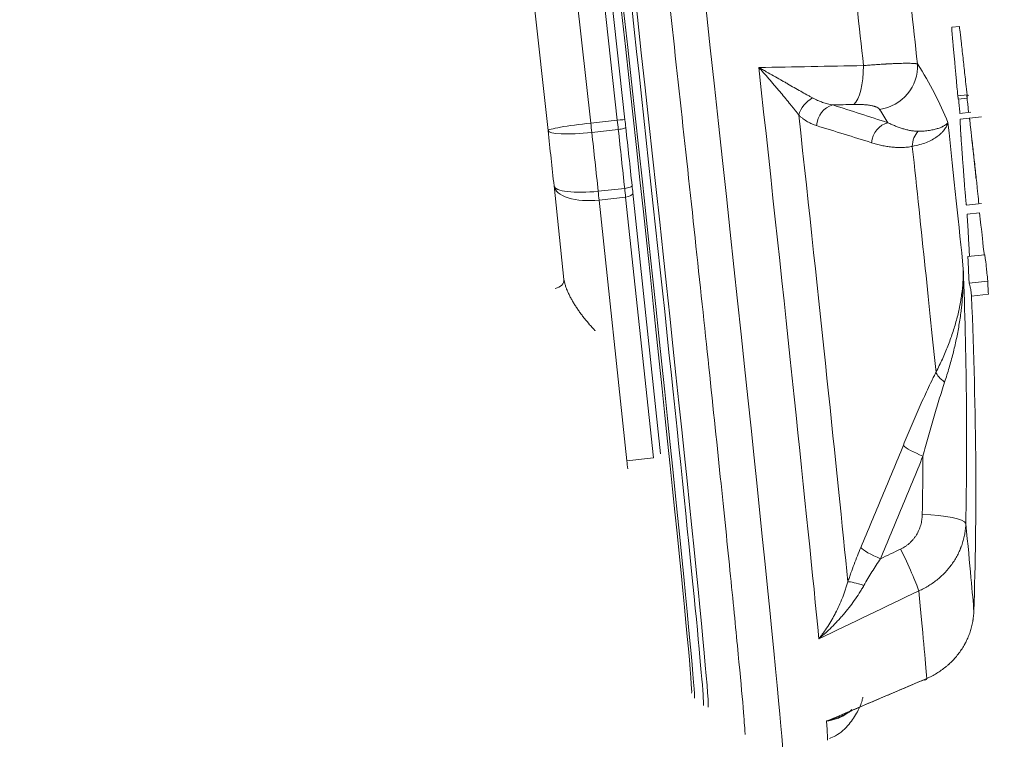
# Model space of a CAD drawing. Header units: millimetres. Extents: x -860 to 860, y -3056 to 396.
# Tile 13 of 242: x -439 to -393, y -2018 to -1984. Entities that reach past the tile are written whole.
import ezdxf

# ---------------------------------------------------------------- set-up
doc = ezdxf.new("R2010")
doc.units = ezdxf.units.MM
doc.layers.add('ORTHO$2', color=7, linetype='Continuous', true_color=0xffffff)

msp = doc.modelspace()

# ---------------------------------------------------------------- linework, layer by layer
at = {"layer": 'ORTHO$2', "color": 155, "linetype": 'Continuous', "lineweight": 13}
for p, q in [((-414.136, -1975.496), (-412.648, -1988.996)), ((-411.415, -1988.86), (-412.904, -1975.361)), ((-414.636, -1989.346), (-416.124, -1975.847)), ((-412.648, -1988.996), (-411.415, -1988.86)), ((-411.367, -1989.296), (-412.6, -1989.431)), ((-413.895, -1996.272), (-414.357, -1991.921)), ((-412.303, -1992.171), (-411.07, -1992.036)), ((-411.027, -1992.445), (-412.259, -1992.581)), ((-412.259, -1992.581), (-410.97, -2004.721)), ((-409.737, -2004.585), (-411.027, -1992.445)), ((-410.97, -2004.721), (-409.737, -2004.585))]:
    msp.add_line(p, q, dxfattribs=at)
at = {"layer": 'ORTHO$2', "color": 155, "linetype": 'Continuous', "lineweight": 18}
for p, q in [((-412.546, -1975.345), (-411.057, -1988.845)), ((-395.496, -1984.5), (-395.853, -1984.539)), ((-395.139, -1987.684), (-395.57, -1987.731)), ((-395.127, -1987.845), (-395.545, -1987.891)), ((-395.137, -1987.709), (-395.056, -1987.7)), ((-395.468, -1988.549), (-394.96, -1988.493)), ((-394.463, -1988.7), (-395.463, -1988.81)), ((-410.688, -1992.248), (-409.399, -2004.388)), ((-395.167, -1992.818), (-394.463, -1992.741)), ((-394.555, -1993.174), (-395.135, -1993.238)), ((-394.308, -1995.123), (-395.101, -1995.21)), ((-394.173, -1996.348), (-395.043, -1996.443)), ((-394.144, -1996.961), (-394.935, -1997.047)), ((-400.169, -2016.25), (-400.136, -2016.179))]:
    msp.add_line(p, q, dxfattribs=at)
msp.add_arc((-615.726, -2006.609), 221, 0.41828, 2.47977, dxfattribs=at)
for centre, major_axis, ratio, start_param, end_param in [((-407.536, -1983.749), (-3.835, 34.924), 0.007221, 3.145614, 6.279746), ((-410.92, -1984.12), (3.513, -31.995), 0.007221, 0.014973, 3.157449), ((-410.709, -1984.097), (-3.523, 32.082), 0.007221, 3.141643, 6.283185), ((-411.404, -1984.173), (3.444, -31.366), 0.007221, 0.015758, 3.146684), ((-411.302, -1984.162), (-3.471, 31.612), 0.007221, 3.158627, 6.283185), ((-398.05, -1982.707), (-3.246, 29.557), 0.007221, 4.591549, 4.964562), ((-411.057, -1988.953), (0.179, -1.63), 0.007221, 1.416934, 1.636463), ((-415.38, -1984.61), (3.411, -31.063), 0.007221, 1.332394, 1.416934), ((-412.159, -1984.256), (3.629, -33.051), 0.007221, 1.332394, 1.416934), ((-411.802, -1984.217), (-3.59, 32.693), 0.007221, 4.473987, 4.558526), ((-396.861, -1982.576), (-2.068, 18.837), 0.007221, 3.934377, 4.365098), ((-410.778, -1991.529), (0.179, -1.63), 0.007221, 1.112864, 1.332394), ((-615.886, -2004.473), (220.135, 16.476), 0.978976, 6.192245, 6.247082), ((-615.187, -2012.112), (-219.697, -21.534), 0.850216, 3.028961, 3.06467), ((-398.05, -1982.707), (-3.246, 29.557), 0.007221, 3.334912, 3.707925), ((-397.848, -2013.073), (-0.785, 1.84), 0.18307, 2.943611, 3.342321)]:
    msp.add_ellipse(centre, major_axis=major_axis, ratio=ratio, start_param=start_param, end_param=end_param, dxfattribs=at)
at = {"layer": 'ORTHO$2', "color": 155, "linetype": 'Continuous', "lineweight": 13}
for centre, major_axis, ratio, start_param, end_param in [((-400.561, -1982.983), (3.579, -32.59), 0.007221, 1.467309, 1.805618), ((-405.396, -1983.513), (3.756, -34.208), 0.007221, 0.531124, 1.485165), ((-400.623, -1986.199), (0.05, -1.999), 0.332043, 0.254952, 1.500496), ((-399.422, -1986.431), (-1.677, -1.09), 0.964433, 1.119724, 2.642975), ((-614.595, -2016.748), (-219.388, -24.483), 0.23789, 3.20567, 3.260507), ((-402.102, -1988.618), (-0.692, -0.722), 0.7756, 4.282706, 5.363543), ((-401.279, -1989.12), (-0.301, -0.954), 0.855656, 3.619196, 4.974803), ((-614.39, -2018.587), (217.403, 24.262), 0.23789, 0.106195, 0.118915), ((-411.415, -1988.884), (-0.358, -0.039), 0.065618, 3.134356, 4.705152), ((-411.415, -1988.992), (-0.218, 1.988), 0.007221, 4.558526, 4.778056), ((-403.786, -1983.337), (-3.614, 32.916), 0.007221, 3.749385, 4.55009), ((-412.648, -1989.128), (-1.988, -0.219), 0.065618, 4.705152, 6.275949), ((-412.648, -1989.128), (1.988, 0.216), 0.153252, 3.1489, 4.719696), ((-412.648, -1989.128), (-0.218, 1.988), 0.007221, 4.558526, 4.778056), ((-411.376, -1989.241), (0.358, 0.039), 0.153252, 4.719696, 6.290493), ((-398.715, -1989.946), (-0.313, -0.95), 0.862066, 3.630205, 4.953555), ((-396.815, -1990.141), (0.196, -0.981), 0.866978, 3.665262, 4.480789), ((-413.392, -1984.392), (-3.629, 33.051), 0.007221, 4.473987, 4.558526), ((-398.66, -1982.774), (2.678, -24.384), 0.007221, 0.750655, 1.265634), ((-412.369, -1991.703), (1.989, 0.211), 0.442083, 3.149643, 4.72044), ((-412.369, -1991.703), (-1.988, -0.215), 0.236144, 0.007431, 1.578228), ((-411.082, -1991.952), (-0.358, -0.039), 0.236144, 1.578228, 3.149024), ((-411.136, -1991.568), (-0.218, 1.988), 0.007221, 4.254457, 4.473987), ((-412.369, -1991.703), (-0.218, 1.988), 0.007221, 4.254457, 4.473987), ((-411.046, -1992.287), (0.358, 0.038), 0.442083, 4.72044, 6.291236), ((-414.392, -1996.326), (0.497, 0.059), 0.762468, 4.810876, 6.272025), ((-395.686, -2000.872), (-0.891, 0.455), 0.415038, 0.389074, 1.204601), ((-397.206, -2004.293), (-0.927, 0.375), 0.183596, 0.337983, 1.661332), ((-615.915, -2004.085), (-218.142, -16.326), 0.978976, 3.050652, 3.063372), ((-411.079, -2003.843), (-0.218, 1.988), 0.007221, 4.034927, 4.254457), ((-397.192, -2007.627), (-2, 0.036), 0.203134, 3.208058, 4.731309), ((-399.181, -2009.067), (-0.922, 0.388), 0.182322, 0.308345, 1.663951), ((-398.2, -2009.232), (-0.86, 1.806), 0.075065, 3.65821, 4.903754), ((-399.783, -2010.669), (-0.95, 0.312), 0.100547, 4.908764, 5.989601), ((-400.561, -1982.983), (3.579, -32.59), 0.007221, 0.210672, 0.548981), ((-405.396, -1983.513), (3.756, -34.208), 0.007221, 0.002406, 0.228528)]:
    msp.add_ellipse(centre, major_axis=major_axis, ratio=ratio, start_param=start_param, end_param=end_param, dxfattribs=at)
at = {"layer": 'ORTHO$2', "color": 155, "linetype": 'Continuous', "lineweight": 18}
for points, knots in [([(-830.48, 82.787), (-831.415, -12.586), (-832.996, -188.157), (-834.886, -443.928), (-836.211, -684.526), (-836.795, -885.03), (-836.806, -1045.432), (-836.496, -1165.731), (-835.678, -1285.978), (-834.163, -1406.186), (-831.856, -1526.352), (-828.51, -1646.429), (-823.382, -1766.322), (-815.78, -1885.924), (-805.102, -2005.09), (-790.773, -2123.566), (-772.178, -2241.021), (-752.579, -2337.662), (-734.058, -2413.926), (-718.75, -2470.527), (-702.041, -2526.469), (-683.981, -2581.731), (-664.608, -2636.292), (-643.936, -2690.133), (-627.472, -2729.955), (-617.045, -2754.114), (-613.932, -2761.227), (-612.009, -2765.596), (-610.32, -2769.416), (-607.643, -2775.414), (-603.707, -2784.115), (-592.417, -2808.452), (-577.297, -2838.275), (-558.147, -2871.41), (-542.802, -2895.731), (-526.43, -2919.462), (-509.02, -2942.552), (-490.56, -2964.948), (-474.307, -2982.99), (-461.214, -2996.593), (-454.296, -3003.483), (-450.359, -3007.313), (-449.03, -3008.597), (-447.919, -3009.669), (-447.003, -3010.492), (-446.305, -3011.089), (-445.607, -3011.659), (-444.893, -3012.213), (-444.12, -3012.791), (-443.275, -3013.396), (-442.521, -3013.91), (-441.916, -3014.305), (-441.311, -3014.688), (-440.703, -3015.057), (-440.089, -3015.413), (-439.471, -3015.759), (-438.848, -3016.094), (-438.219, -3016.415), (-437.743, -3016.649), (-437.345, -3016.838), (-437.024, -3016.987), (-435.739, -3017.571), (-433.933, -3018.288), (-431.58, -3019.041), (-429.708, -3019.545), (-428.075, -3019.902), (-426.693, -3020.148), (-425.307, -3020.357), (-423.917, -3020.513), (-422.523, -3020.619), (-421.649, -3020.663), (-420.948, -3020.686), (-420.248, -3020.704), (-419.332, -3020.722), (-418.428, -3020.738), (-417.73, -3020.747), (-417.294, -3020.753), (-416.875, -3020.758), (-416.428, -3020.762), (-415.95, -3020.767), (-415.297, -3020.772), (-414.499, -3020.776), (-413.25, -3020.778), (-411.679, -3020.773), (-409.172, -3020.743), (-402.28, -3020.665), (-385.982, -3020.476), (-330.836, -3019.855), (-240.604, -3018.979), (-120.304, -3018.433), (-40.101, -3018.42), (0, -3018.419)], [0, 0, 0, 0, 0.078294, 0.144131, 0.209967, 0.275803, 0.308721, 0.341639, 0.374557, 0.407475, 0.440393, 0.473311, 0.506229, 0.539147, 0.572065, 0.604983, 0.637901, 0.670819, 0.687278, 0.703737, 0.720197, 0.736656, 0.753115, 0.769574, 0.786033, 0.790147, 0.792205, 0.792719, 0.794262, 0.795805, 0.798377, 0.802492, 0.818951, 0.82718, 0.83541, 0.843639, 0.851869, 0.860098, 0.868328, 0.872443, 0.876043, 0.876557, 0.877072, 0.877586, 0.877843, 0.8781, 0.878357, 0.878615, 0.878872, 0.879129, 0.879386, 0.879515, 0.879643, 0.879901, 0.880029, 0.880158, 0.880415, 0.880543, 0.880672, 0.880801, 0.880865, 0.880929, 0.881829, 0.882279, 0.882729, 0.883244, 0.883501, 0.883758, 0.884272, 0.88453, 0.884787, 0.884915, 0.885044, 0.885301, 0.88559, 0.885703, 0.885815, 0.885928, 0.886041, 0.886185, 0.88633, 0.886587, 0.886844, 0.887359, 0.887873, 0.888902, 0.893016, 0.901246, 0.934164, 0.967082, 1, 1, 1, 1]), ([(0, -3008.487), (-40.102, -3008.488), (-120.309, -3008.502), (-240.618, -3009.185), (-330.842, -3010.364), (-385.976, -3011.289), (-402.271, -3011.579), (-409.16, -3011.703), (-411.666, -3011.749), (-413.234, -3011.778), (-414.489, -3011.802), (-415.292, -3011.817), (-415.958, -3011.829), (-416.447, -3011.838), (-416.897, -3011.846), (-417.307, -3011.854), (-417.717, -3011.861), (-418.341, -3011.872), (-419.142, -3011.887), (-419.967, -3011.906), (-420.598, -3011.918), (-421.23, -3011.925), (-422.022, -3011.92), (-423.293, -3011.879), (-424.567, -3011.789), (-425.842, -3011.648), (-427.116, -3011.473), (-428.625, -3011.203), (-430.362, -3010.8), (-432.552, -3010.183), (-434.24, -3009.576), (-435.442, -3009.073), (-435.742, -3008.945), (-436.115, -3008.781), (-436.56, -3008.579), (-437.149, -3008.3), (-437.734, -3008.009), (-438.313, -3007.704), (-438.89, -3007.39), (-439.463, -3007.062), (-440.032, -3006.719), (-440.596, -3006.368), (-441.289, -3005.916), (-442.088, -3005.365), (-442.851, -3004.805), (-443.579, -3004.24), (-444.282, -3003.663), (-444.97, -3003.066), (-445.864, -3002.244), (-446.934, -3001.17), (-448.218, -2999.882), (-452.058, -2996.011), (-458.796, -2989.06), (-471.542, -2975.366), (-487.358, -2957.252), (-505.319, -2934.837), (-522.259, -2911.789), (-538.199, -2888.154), (-553.159, -2863.98), (-571.874, -2831.094), (-586.733, -2801.548), (-597.929, -2777.452), (-601.847, -2768.84), (-604.521, -2762.899), (-606.215, -2759.108), (-608.145, -2754.769), (-611.268, -2747.706), (-621.734, -2723.71), (-638.262, -2684.178), (-659.018, -2630.743), (-678.471, -2576.602), (-696.6, -2521.772), (-713.361, -2466.264), (-728.71, -2410.085), (-747.282, -2334.366), (-766.923, -2238.346), (-785.55, -2121.526), (-799.887, -2003.583), (-810.558, -1884.849), (-818.145, -1765.597), (-823.244, -1645.961), (-826.553, -1526.045), (-828.821, -1405.983), (-830.283, -1285.859), (-831.054, -1165.675), (-831.331, -1045.402), (-831.302, -885.023), (-830.726, -684.54), (-829.444, -443.96), (-827.602, -188.213), (-826.053, -12.66), (-825.136, 82.7)], [0, 0, 0, 0, 0.032918, 0.065837, 0.098755, 0.106984, 0.111099, 0.112128, 0.112642, 0.113157, 0.113414, 0.113671, 0.113816, 0.11396, 0.114073, 0.114185, 0.114298, 0.11441, 0.1147, 0.114957, 0.115085, 0.115214, 0.115471, 0.115728, 0.116243, 0.1165, 0.116757, 0.117271, 0.117721, 0.118171, 0.119072, 0.119136, 0.1192, 0.119329, 0.119457, 0.119586, 0.119843, 0.119972, 0.1201, 0.120357, 0.120486, 0.120615, 0.120872, 0.121129, 0.121386, 0.121643, 0.1219, 0.122158, 0.122415, 0.122929, 0.123444, 0.123958, 0.127558, 0.131673, 0.139903, 0.148132, 0.156362, 0.164591, 0.172821, 0.181051, 0.19751, 0.201624, 0.204196, 0.205739, 0.207282, 0.207797, 0.209854, 0.213969, 0.230428, 0.246887, 0.263346, 0.279805, 0.296264, 0.312724, 0.329183, 0.362101, 0.395019, 0.427938, 0.460856, 0.493774, 0.526692, 0.559611, 0.592529, 0.625447, 0.658365, 0.691284, 0.724202, 0.790039, 0.855875, 0.921712, 1, 1, 1, 1]), ([(0, -3011.038), (-40.101, -3011.04), (-120.306, -3011.054), (-240.609, -3011.757), (-330.837, -3012.979), (-385.978, -3013.948), (-402.276, -3014.253), (-409.166, -3014.383), (-411.674, -3014.431), (-413.241, -3014.464), (-414.497, -3014.491), (-415.301, -3014.509), (-415.965, -3014.524), (-416.453, -3014.535), (-416.906, -3014.545), (-417.326, -3014.554), (-417.757, -3014.563), (-418.431, -3014.576), (-419.303, -3014.593), (-420.197, -3014.611), (-420.882, -3014.622), (-421.569, -3014.628), (-422.43, -3014.619), (-423.81, -3014.57), (-425.194, -3014.467), (-426.576, -3014.308), (-427.958, -3014.112), (-429.593, -3013.812), (-431.475, -3013.369), (-433.845, -3012.689), (-435.672, -3012.022), (-436.973, -3011.471), (-437.297, -3011.331), (-437.7, -3011.151), (-438.181, -3010.93), (-438.818, -3010.625), (-439.449, -3010.306), (-440.075, -3009.974), (-440.697, -3009.631), (-441.314, -3009.274), (-441.928, -3008.9), (-442.539, -3008.514), (-443.295, -3008.015), (-444.148, -3007.419), (-444.938, -3006.836), (-445.67, -3006.268), (-446.375, -3005.689), (-447.067, -3005.086), (-447.966, -3004.258), (-449.041, -3003.175), (-450.33, -3001.878), (-454.185, -2997.978), (-460.951, -2990.977), (-473.749, -2977.184), (-489.629, -2958.948), (-507.659, -2936.391), (-524.664, -2913.209), (-540.663, -2889.446), (-555.676, -2865.152), (-574.455, -2832.119), (-589.361, -2802.464), (-600.59, -2778.302), (-604.52, -2769.668), (-607.201, -2763.715), (-608.898, -2759.921), (-610.83, -2755.58), (-613.957, -2748.512), (-624.437, -2724.503), (-640.987, -2684.949), (-661.771, -2631.483), (-681.25, -2577.31), (-699.404, -2522.445), (-716.187, -2466.895), (-731.557, -2410.669), (-750.155, -2334.883), (-769.82, -2238.78), (-788.466, -2121.872), (-802.817, -2003.849), (-813.495, -1885.048), (-821.085, -1765.737), (-826.186, -1646.055), (-829.495, -1526.111), (-831.761, -1406.031), (-833.221, -1285.891), (-833.991, -1165.693), (-834.267, -1045.411), (-834.236, -885.022), (-833.662, -684.531), (-832.381, -443.946), (-830.548, -189.358), (-829.013, -14.965), (-828.11, 79.234)], [0, 0, 0, 0, 0.03295, 0.065899, 0.098849, 0.107087, 0.111205, 0.112235, 0.11275, 0.113265, 0.113522, 0.11378, 0.113924, 0.114069, 0.114182, 0.114294, 0.114407, 0.11452, 0.114809, 0.115067, 0.115195, 0.115324, 0.115582, 0.115839, 0.116354, 0.116611, 0.116869, 0.117383, 0.117834, 0.118284, 0.119185, 0.11925, 0.119314, 0.119443, 0.119572, 0.1197, 0.119958, 0.120086, 0.120215, 0.120472, 0.120601, 0.12073, 0.120987, 0.121245, 0.121502, 0.12176, 0.122017, 0.122274, 0.122532, 0.123047, 0.123562, 0.124076, 0.12768, 0.131799, 0.140036, 0.148274, 0.156511, 0.164749, 0.172986, 0.181224, 0.197698, 0.201817, 0.204391, 0.205936, 0.20748, 0.207995, 0.210055, 0.214173, 0.230648, 0.247123, 0.263598, 0.280073, 0.296548, 0.313023, 0.329497, 0.362447, 0.395397, 0.428347, 0.461296, 0.494246, 0.527196, 0.560146, 0.593095, 0.626045, 0.658995, 0.691945, 0.724894, 0.790794, 0.856693, 0.922593, 1, 1, 1, 1]), ([(-412.837, -1950.377), (-412.837, -1950.375), (-412.816, -1950.442), (-412.767, -1950.783), (-412.582, -1952.091), (-412.258, -1954.69), (-411.796, -1958.542), (-411.231, -1963.384), (-410.588, -1969.013), (-409.89, -1975.212), (-409.166, -1981.742), (-408.441, -1988.356), (-407.744, -1994.802), (-407.102, -2000.834), (-406.538, -2006.223), (-406.075, -2010.762), (-405.73, -2014.281), (-405.526, -2016.486), (-405.474, -2017.336), (-405.464, -2017.458), (-405.466, -2017.461)], [0, 0, 0, 0, 0.006857, 0.039174, 0.093032, 0.156224, 0.220675, 0.285321, 0.350017, 0.414729, 0.479448, 0.544171, 0.608893, 0.673613, 0.738327, 0.803029, 0.867701, 0.932285, 0.985062, 1, 1, 1, 1]), ([(-395.853, -1984.539), (-395.853, -1984.539), (-395.853, -1984.539), (-395.853, -1984.539), (-395.853, -1984.539), (-395.853, -1984.541), (-395.854, -1984.542), (-395.854, -1984.547), (-395.854, -1984.551), (-395.854, -1984.565), (-395.853, -1984.574), (-395.852, -1984.591), (-395.852, -1984.597), (-395.851, -1984.611), (-395.851, -1984.618), (-395.849, -1984.642), (-395.848, -1984.661), (-395.846, -1984.687), (-395.845, -1984.693), (-395.844, -1984.704), (-395.844, -1984.71), (-395.842, -1984.728), (-395.839, -1984.765), (-395.834, -1984.83), (-395.828, -1984.901), (-395.824, -1984.947), (-395.821, -1984.977), (-395.82, -1984.993), (-395.813, -1985.071), (-395.807, -1985.136), (-395.799, -1985.22), (-395.798, -1985.237), (-395.795, -1985.271), (-395.79, -1985.321), (-395.785, -1985.373), (-395.779, -1985.442), (-395.776, -1985.477), (-395.77, -1985.547), (-395.76, -1985.651), (-395.75, -1985.756), (-395.741, -1985.861), (-395.737, -1985.896), (-395.731, -1985.967), (-395.728, -1986.002), (-395.711, -1986.178), (-395.698, -1986.319), (-395.679, -1986.531), (-395.672, -1986.602), (-395.659, -1986.744), (-395.653, -1986.815), (-395.64, -1986.957), (-395.634, -1987.027), (-395.621, -1987.169), (-395.614, -1987.239), (-395.595, -1987.45), (-395.583, -1987.591), (-395.57, -1987.731)], [0, 0, 0, 0, 0.000257, 0.000257, 0.014539, 0.014539, 0.028821, 0.028821, 0.057385, 0.057385, 0.085949, 0.085949, 0.100231, 0.100231, 0.114513, 0.114513, 0.143077, 0.143077, 0.150219, 0.150219, 0.15736, 0.15736, 0.171642, 0.200206, 0.22877, 0.243052, 0.243052, 0.257334, 0.257334, 0.314462, 0.314462, 0.328744, 0.328744, 0.343026, 0.37159, 0.37159, 0.400154, 0.400154, 0.428718, 0.485846, 0.485846, 0.514411, 0.514411, 0.542975, 0.542975, 0.657231, 0.657231, 0.714359, 0.714359, 0.771487, 0.771487, 0.828615, 0.828615, 0.885744, 0.885744, 1, 1, 1, 1]), ([(-395.139, -1987.684), (-395.178, -1987.329), (-395.212, -1987.017), (-395.241, -1986.748), (-395.271, -1986.476), (-395.299, -1986.219), (-395.358, -1985.685), (-395.387, -1985.428), (-395.413, -1985.196), (-395.439, -1984.963), (-395.459, -1984.787), (-395.474, -1984.661), (-395.487, -1984.552), (-395.494, -1984.499), (-395.496, -1984.5)], [0, 0, 0, 0, 0.225346, 0.225346, 0.225346, 0.40235, 0.40235, 0.60049, 0.60049, 0.60049, 0.755641, 0.755641, 0.755641, 1, 1, 1, 1]), ([(-402.967, -1988.63), (-402.997, -1988.591), (-403.058, -1988.511), (-403.154, -1988.388), (-403.254, -1988.262), (-403.323, -1988.176), (-403.428, -1988.045), (-403.5, -1987.955), (-403.649, -1987.773), (-403.726, -1987.68), (-403.825, -1987.562), (-403.845, -1987.539), (-403.875, -1987.503), (-403.885, -1987.491), (-403.905, -1987.467), (-403.955, -1987.407), (-404.006, -1987.347), (-404.13, -1987.202), (-404.213, -1987.105), (-404.384, -1986.909), (-404.471, -1986.811), (-404.603, -1986.662), (-404.67, -1986.587), (-404.749, -1986.5), (-404.788, -1986.456), (-404.808, -1986.434), (-404.817, -1986.425), (-404.821, -1986.42), (-404.823, -1986.418), (-404.825, -1986.415), (-404.827, -1986.414), (-404.828, -1986.412)], [0, 0, 0, 0, 0.0625, 0.125, 0.1875, 0.25, 0.25, 0.375, 0.375, 0.5, 0.5, 0.53125, 0.53125, 0.546875, 0.546875, 0.5625, 0.625, 0.625, 0.75, 0.75, 0.875, 0.875, 0.9375, 0.96875, 0.984375, 0.992188, 0.996094, 0.996094, 0.998047, 0.998047, 1, 1, 1, 1]), ([(-404.828, -1986.412), (-404.826, -1986.413), (-404.824, -1986.415), (-404.821, -1986.416), (-404.819, -1986.417), (-404.818, -1986.418), (-404.814, -1986.42), (-404.803, -1986.426), (-404.777, -1986.44), (-404.726, -1986.469), (-404.625, -1986.526), (-404.538, -1986.574), (-404.367, -1986.67), (-404.254, -1986.734), (-404.031, -1986.861), (-403.893, -1986.939), (-403.757, -1987.017), (-403.702, -1987.048), (-403.675, -1987.063), (-403.595, -1987.109), (-403.541, -1987.14), (-403.383, -1987.23), (-403.279, -1987.289), (-403.076, -1987.405), (-402.977, -1987.462), (-402.782, -1987.573), (-402.687, -1987.627), (-402.548, -1987.705), (-402.456, -1987.756), (-402.367, -1987.806), (-402.324, -1987.83)], [0, 0, 0, 0, 0.001953, 0.00293, 0.00293, 0.003906, 0.003906, 0.007813, 0.015625, 0.03125, 0.0625, 0.125, 0.125, 0.25, 0.25, 0.375, 0.40625, 0.40625, 0.4375, 0.4375, 0.5, 0.5, 0.625, 0.625, 0.75, 0.75, 0.875, 0.875, 0.9375, 1, 1, 1, 1]), ([(-399.957, -1986.323), (-399.874, -1986.316), (-399.71, -1986.303), (-399.473, -1986.285), (-399.246, -1986.269), (-399.099, -1986.259), (-398.992, -1986.253), (-398.939, -1986.25), (-398.887, -1986.247), (-398.861, -1986.245), (-398.852, -1986.245), (-398.835, -1986.244), (-398.758, -1986.24), (-398.617, -1986.233), (-398.433, -1986.225), (-398.262, -1986.22), (-398.157, -1986.217), (-398.081, -1986.216), (-398.057, -1986.216), (-398.027, -1986.215), (-398.021, -1986.215), (-398.009, -1986.215), (-397.991, -1986.215), (-397.928, -1986.215), (-397.833, -1986.215), (-397.722, -1986.218), (-397.627, -1986.222), (-397.575, -1986.226), (-397.546, -1986.229), (-397.54, -1986.23), (-397.529, -1986.231), (-397.524, -1986.232), (-397.508, -1986.234), (-397.48, -1986.238), (-397.458, -1986.243), (-397.447, -1986.247)], [0, 0, 0, 0, 0.0625, 0.125, 0.1875, 0.25, 0.25, 0.28125, 0.296875, 0.296875, 0.304687, 0.304687, 0.3125, 0.375, 0.4375, 0.5, 0.5625, 0.5625, 0.59375, 0.59375, 0.601562, 0.601562, 0.609375, 0.625, 0.6875, 0.75, 0.8125, 0.875, 0.875, 0.890625, 0.890625, 0.90625, 0.90625, 0.9375, 1, 1, 1, 1]), ([(-402.324, -1987.83), (-402.247, -1987.872), (-402.171, -1987.91), (-402.016, -1987.977), (-401.939, -1988.007), (-401.783, -1988.06), (-401.704, -1988.084), (-401.546, -1988.124), (-401.467, -1988.141), (-401.387, -1988.154)], [0, 0, 0, 0, 0.25, 0.25, 0.5, 0.5, 0.75, 0.75, 1, 1, 1, 1]), ([(-395.57, -1987.731), (-395.568, -1987.744), (-395.566, -1987.757), (-395.563, -1987.777), (-395.562, -1987.783), (-395.56, -1987.792), (-395.56, -1987.795), (-395.559, -1987.801), (-395.558, -1987.803), (-395.557, -1987.812), (-395.556, -1987.818), (-395.554, -1987.832), (-395.552, -1987.839), (-395.549, -1987.861), (-395.547, -1987.876), (-395.545, -1987.891)], [0, 0, 0, 0, 0.25, 0.25, 0.375, 0.375, 0.4375, 0.4375, 0.5, 0.5, 0.625, 0.625, 0.75, 0.75, 1, 1, 1, 1]), ([(-395.531, -1987.892), (-395.531, -1987.896), (-395.53, -1987.9), (-395.528, -1987.924), (-395.526, -1987.945), (-395.522, -1987.986), (-395.521, -1988.006), (-395.515, -1988.065), (-395.512, -1988.104), (-395.505, -1988.177), (-395.502, -1988.212), (-395.497, -1988.263), (-395.496, -1988.279), (-395.493, -1988.311), (-395.491, -1988.327), (-395.487, -1988.371), (-395.485, -1988.397), (-395.481, -1988.432), (-395.48, -1988.443), (-395.478, -1988.463), (-395.477, -1988.472), (-395.476, -1988.489), (-395.475, -1988.497), (-395.473, -1988.511), (-395.471, -1988.53), (-395.47, -1988.541), (-395.469, -1988.547), (-395.469, -1988.548), (-395.469, -1988.549), (-395.469, -1988.549), (-395.469, -1988.549)], [0, 0, 0, 0, 0.010115, 0.010115, 0.066939, 0.066939, 0.123764, 0.123764, 0.237413, 0.237413, 0.351063, 0.351063, 0.407887, 0.407887, 0.464712, 0.464712, 0.578361, 0.578361, 0.635186, 0.635186, 0.692011, 0.692011, 0.748835, 0.748835, 0.80566, 0.919309, 0.919309, 0.976134, 0.976134, 1, 1, 1, 1]), ([(-395.07, -1988.506), (-395.069, -1988.505), (-395.069, -1988.505), (-395.069, -1988.496), (-395.071, -1988.47), (-395.08, -1988.38), (-395.086, -1988.317), (-395.102, -1988.155), (-395.113, -1988.055), (-395.126, -1987.929), (-395.132, -1987.871), (-395.139, -1987.802), (-395.148, -1987.722)], [0, 0, 0, 0, 0.059287, 0.059287, 0.309885, 0.309885, 0.560483, 0.560483, 0.811081, 0.811081, 0.811081, 1, 1, 1, 1]), ([(-395.127, -1987.845), (-395.131, -1987.799), (-395.133, -1987.768), (-395.135, -1987.743), (-395.137, -1987.717), (-395.139, -1987.684)], [0, 0, 0, 0, 0.531791, 0.531791, 1, 1, 1, 1]), ([(-402.145, -1989.118), (-402.216, -1989.097), (-402.287, -1989.071), (-402.426, -1989.009), (-402.495, -1988.974), (-402.632, -1988.893), (-402.7, -1988.848), (-402.801, -1988.773), (-402.868, -1988.719), (-402.934, -1988.661), (-402.967, -1988.63)], [0, 0, 0, 0, 0.25, 0.25, 0.5, 0.5, 0.75, 0.75, 0.875, 1, 1, 1, 1]), ([(-395.462, -1988.81), (-395.462, -1988.81), (-395.462, -1988.81), (-395.462, -1988.811), (-395.463, -1988.813), (-395.463, -1988.815), (-395.464, -1988.829), (-395.464, -1988.852), (-395.462, -1988.896), (-395.462, -1988.906), (-395.461, -1988.927), (-395.461, -1988.938), (-395.459, -1988.974), (-395.457, -1989.029), (-395.453, -1989.095), (-395.45, -1989.149), (-395.448, -1989.176), (-395.447, -1989.205), (-395.445, -1989.225), (-395.445, -1989.235), (-395.443, -1989.266), (-395.442, -1989.287), (-395.439, -1989.33), (-395.435, -1989.398), (-395.43, -1989.47), (-395.425, -1989.546), (-395.423, -1989.572), (-395.421, -1989.611), (-395.42, -1989.625), (-395.418, -1989.651), (-395.415, -1989.692), (-395.412, -1989.733), (-395.409, -1989.788), (-395.407, -1989.815), (-395.397, -1989.955), (-395.389, -1990.068), (-395.377, -1990.242), (-395.373, -1990.3), (-395.364, -1990.417), (-395.36, -1990.475), (-395.348, -1990.65), (-395.339, -1990.767), (-395.322, -1991), (-395.314, -1991.116), (-395.303, -1991.262), (-395.301, -1991.291), (-395.297, -1991.349), (-395.295, -1991.377), (-395.288, -1991.462), (-395.28, -1991.574), (-395.27, -1991.708), (-395.264, -1991.786), (-395.26, -1991.838), (-395.258, -1991.863), (-395.252, -1991.937), (-395.248, -1991.985), (-395.242, -1992.054), (-395.241, -1992.077), (-395.237, -1992.121), (-395.235, -1992.143), (-395.23, -1992.206), (-395.227, -1992.247), (-395.22, -1992.324), (-395.217, -1992.359), (-395.208, -1992.46), (-395.203, -1992.518), (-395.197, -1992.58), (-395.196, -1992.592), (-395.193, -1992.616), (-395.19, -1992.649), (-395.187, -1992.678), (-395.181, -1992.731), (-395.178, -1992.759), (-395.174, -1992.789), (-395.173, -1992.798), (-395.171, -1992.807), (-395.171, -1992.81), (-395.17, -1992.814), (-395.17, -1992.815), (-395.169, -1992.818), (-395.168, -1992.818), (-395.168, -1992.818)], [0, 0, 0, 0, 0.000366, 0.014438, 0.014438, 0.02851, 0.02851, 0.084799, 0.084799, 0.098871, 0.098871, 0.112944, 0.112944, 0.141088, 0.169233, 0.169233, 0.183305, 0.190341, 0.190341, 0.197377, 0.197377, 0.211449, 0.211449, 0.225521, 0.253666, 0.253666, 0.267738, 0.267738, 0.274774, 0.274774, 0.28181, 0.295882, 0.295882, 0.309955, 0.309955, 0.366244, 0.366244, 0.394388, 0.394388, 0.422532, 0.422532, 0.478821, 0.478821, 0.53511, 0.53511, 0.549182, 0.549182, 0.563255, 0.563255, 0.591399, 0.619544, 0.633616, 0.633616, 0.647688, 0.647688, 0.675832, 0.675832, 0.689905, 0.689905, 0.703977, 0.703977, 0.732121, 0.732121, 0.760266, 0.760266, 0.816555, 0.816555, 0.830627, 0.830627, 0.844699, 0.872843, 0.872843, 0.929132, 0.929132, 0.957277, 0.957277, 0.971349, 0.971349, 0.985421, 0.985421, 1, 1, 1, 1]), ([(-394.596, -1992.755), (-394.595, -1992.756), (-394.595, -1992.754), (-394.595, -1992.729), (-394.601, -1992.652), (-394.625, -1992.395), (-394.642, -1992.221), (-394.686, -1991.797), (-394.711, -1991.563), (-394.739, -1991.302), (-394.767, -1991.046), (-394.797, -1990.776), (-394.856, -1990.235), (-394.884, -1989.989), (-394.91, -1989.757), (-394.936, -1989.524), (-394.958, -1989.333), (-394.975, -1989.185), (-394.993, -1989.035), (-395.007, -1988.921), (-395.026, -1988.776), (-395.03, -1988.75), (-395.03, -1988.775), (-395.029, -1988.795), (-395.026, -1988.83)], [0, 0, 0, 0, 0.027513, 0.027513, 0.155956, 0.155956, 0.2844, 0.2844, 0.412843, 0.412843, 0.412843, 0.530981, 0.530981, 0.642733, 0.642733, 0.642733, 0.743112, 0.743112, 0.743112, 0.847378, 0.847378, 0.951645, 0.951645, 1, 1, 1, 1]), ([(-399.585, -1989.91), (-400.006, -1989.778), (-400.431, -1989.645), (-401.284, -1989.381), (-401.714, -1989.25), (-402.145, -1989.118)], [0, 0, 0, 0, 0.5, 0.5, 1, 1, 1, 1]), ([(-398.823, -1988.98), (-398.765, -1989.009), (-398.648, -1989.063), (-398.472, -1989.137), (-398.355, -1989.181), (-398.238, -1989.222), (-398.18, -1989.242), (-398.062, -1989.277), (-398.003, -1989.293), (-397.886, -1989.321), (-397.827, -1989.334), (-397.708, -1989.354), (-397.649, -1989.362), (-397.529, -1989.374), (-397.47, -1989.377), (-397.409, -1989.377)], [0, 0, 0, 0, 0.125, 0.25, 0.375, 0.375, 0.5, 0.5, 0.625, 0.625, 0.75, 0.75, 0.875, 0.875, 1, 1, 1, 1]), ([(-396.03, -1988.973), (-396.03, -1988.975), (-396.03, -1988.977), (-396.031, -1988.979), (-396.031, -1988.98), (-396.031, -1988.98), (-396.032, -1988.982), (-396.033, -1988.986), (-396.036, -1988.998), (-396.043, -1989.022), (-396.06, -1989.071), (-396.078, -1989.113), (-396.119, -1989.198), (-396.154, -1989.254), (-396.217, -1989.338), (-396.24, -1989.365), (-396.277, -1989.406), (-396.29, -1989.42), (-396.316, -1989.447), (-396.33, -1989.461), (-396.4, -1989.528), (-396.463, -1989.58), (-396.602, -1989.679), (-396.678, -1989.727), (-396.844, -1989.817), (-396.934, -1989.859), (-397.126, -1989.936), (-397.229, -1989.971), (-397.448, -1990.033), (-397.564, -1990.06), (-397.687, -1990.082)], [0, 0, 0, 0, 0.003906, 0.003906, 0.004883, 0.004883, 0.005859, 0.007812, 0.015625, 0.03125, 0.0625, 0.125, 0.125, 0.25, 0.25, 0.3125, 0.3125, 0.34375, 0.34375, 0.375, 0.375, 0.5, 0.5, 0.625, 0.625, 0.75, 0.75, 0.875, 0.875, 1, 1, 1, 1]), ([(-397.409, -1989.377), (-397.312, -1989.377), (-397.219, -1989.374), (-397.044, -1989.361), (-396.962, -1989.351), (-396.806, -1989.327), (-396.734, -1989.313), (-396.598, -1989.281), (-396.535, -1989.263), (-396.42, -1989.224), (-396.367, -1989.203), (-396.307, -1989.176), (-396.296, -1989.17), (-396.273, -1989.159), (-396.262, -1989.154), (-396.23, -1989.137), (-396.17, -1989.103), (-396.122, -1989.067), (-396.082, -1989.032), (-396.069, -1989.02), (-396.053, -1989.003), (-396.048, -1988.997), (-396.041, -1988.988), (-396.037, -1988.984), (-396.034, -1988.979), (-396.032, -1988.977), (-396.032, -1988.976), (-396.031, -1988.975), (-396.03, -1988.974), (-396.03, -1988.973)], [0, 0, 0, 0, 0.125, 0.125, 0.25, 0.25, 0.375, 0.375, 0.5, 0.5, 0.625, 0.625, 0.65625, 0.65625, 0.6875, 0.6875, 0.75, 0.875, 0.875, 0.9375, 0.9375, 0.96875, 0.96875, 0.984375, 0.992188, 0.992188, 0.996094, 0.996094, 1, 1, 1, 1]), ([(-394.917, -1989.792), (-394.917, -1989.784), (-394.916, -1989.782), (-394.915, -1989.789), (-394.913, -1989.803), (-394.907, -1989.844), (-394.903, -1989.879), (-394.893, -1989.961), (-394.887, -1990.014), (-394.873, -1990.13), (-394.865, -1990.202), (-394.856, -1990.28), (-394.847, -1990.362), (-394.838, -1990.447), (-394.816, -1990.645), (-394.804, -1990.752), (-394.782, -1990.96), (-394.771, -1991.057), (-394.762, -1991.144), (-394.753, -1991.233), (-394.745, -1991.307), (-394.739, -1991.365), (-394.733, -1991.425), (-394.729, -1991.469), (-394.727, -1991.497), (-394.724, -1991.523), (-394.721, -1991.561), (-394.718, -1991.595)], [0, 0, 0, 0, 0.082774, 0.082774, 0.165547, 0.165547, 0.24191, 0.24191, 0.318273, 0.318273, 0.397614, 0.397614, 0.397614, 0.487068, 0.487068, 0.595965, 0.595965, 0.704861, 0.704861, 0.704861, 0.806983, 0.806983, 0.806983, 0.896281, 0.896281, 0.896281, 1, 1, 1, 1]), ([(-397.687, -1990.082), (-397.727, -1990.09), (-397.807, -1990.104), (-397.887, -1990.115), (-398.007, -1990.128), (-398.086, -1990.133), (-398.245, -1990.138), (-398.324, -1990.137), (-398.482, -1990.13), (-398.561, -1990.123), (-398.719, -1990.106), (-398.798, -1990.095), (-398.955, -1990.069), (-399.113, -1990.039), (-399.349, -1989.981), (-399.506, -1989.935), (-399.585, -1989.91)], [0, 0, 0, 0, 0.0625, 0.125, 0.125, 0.25, 0.25, 0.375, 0.375, 0.5, 0.5, 0.625, 0.625, 0.75, 0.875, 1, 1, 1, 1]), ([(-395.135, -1993.238), (-395.129, -1993.341), (-395.123, -1993.445), (-395.114, -1993.6), (-395.109, -1993.678), (-395.105, -1993.755), (-395.102, -1993.807), (-395.1, -1993.833), (-395.096, -1993.911), (-395.093, -1993.962), (-395.087, -1994.066), (-395.078, -1994.221), (-395.07, -1994.376), (-395.058, -1994.583), (-395.053, -1994.686), (-395.045, -1994.841), (-395.042, -1994.893), (-395.036, -1994.996), (-395.034, -1995.048), (-395.029, -1995.133), (-395.028, -1995.167), (-395.026, -1995.202)], [0, 0, 0, 0, 0.157959, 0.157959, 0.236939, 0.276429, 0.276429, 0.315918, 0.315918, 0.394898, 0.394898, 0.473878, 0.631837, 0.631837, 0.789796, 0.789796, 0.868775, 0.868775, 0.947755, 0.947755, 1, 1, 1, 1]), ([(-394.34, -1995.126), (-394.346, -1995.077), (-394.351, -1995.028), (-394.357, -1994.979), (-394.425, -1994.357), (-394.47, -1993.95), (-394.513, -1993.559), (-394.534, -1993.367), (-394.555, -1993.174)], [0, 0, 0, 0, 0.075332, 0.075332, 0.075332, 0.537666, 0.537666, 1, 1, 1, 1]), ([(-395.101, -1995.21), (-395.096, -1995.313), (-395.091, -1995.416), (-395.084, -1995.57), (-395.081, -1995.621), (-395.077, -1995.698), (-395.076, -1995.724), (-395.074, -1995.776), (-395.073, -1995.801), (-395.067, -1995.93), (-395.062, -1996.032), (-395.053, -1996.238), (-395.048, -1996.34), (-395.043, -1996.443)], [0, 0, 0, 0, 0.25, 0.25, 0.375, 0.375, 0.4375, 0.4375, 0.5, 0.5, 0.75, 0.75, 1, 1, 1, 1]), ([(-394.173, -1996.348), (-394.202, -1996.085), (-394.226, -1995.863), (-394.259, -1995.57), (-394.28, -1995.382), (-394.308, -1995.123)], [0, 0, 0, 0, 0.589744, 0.589744, 1, 1, 1, 1]), ([(-396.581, -2000.592), (-396.478, -2000.386), (-396.38, -2000.182), (-396.197, -1999.777), (-396.112, -1999.576), (-395.954, -1999.174), (-395.881, -1998.974), (-395.747, -1998.575), (-395.687, -1998.376), (-395.579, -1997.977), (-395.532, -1997.778), (-395.481, -1997.528), (-395.471, -1997.478), (-395.452, -1997.378), (-395.444, -1997.328), (-395.418, -1997.178), (-395.403, -1997.078), (-395.363, -1996.779), (-395.343, -1996.58), (-395.324, -1996.283), (-395.317, -1996.134), (-395.313, -1995.96), (-395.313, -1995.873), (-395.313, -1995.833), (-395.313, -1995.816), (-395.313, -1995.811), (-395.313, -1995.808), (-395.313, -1995.807), (-395.313, -1995.799), (-395.313, -1995.793), (-395.313, -1995.787)], [0, 0, 0, 0, 0.125, 0.125, 0.25, 0.25, 0.375, 0.375, 0.5, 0.5, 0.625, 0.625, 0.65625, 0.65625, 0.6875, 0.6875, 0.75, 0.75, 0.875, 0.875, 0.9375, 0.96875, 0.984375, 0.992188, 0.994141, 0.995117, 0.995117, 0.996094, 0.996094, 1, 1, 1, 1]), ([(-395.313, -1995.787), (-395.313, -1995.793), (-395.313, -1995.8), (-395.312, -1995.814), (-395.312, -1995.821), (-395.312, -1995.841), (-395.311, -1995.882), (-395.311, -1995.923), (-395.311, -1996.004), (-395.311, -1996.059), (-395.312, -1996.222), (-395.314, -1996.331), (-395.323, -1996.658), (-395.341, -1996.985), (-395.37, -1997.314), (-395.386, -1997.478), (-395.392, -1997.533), (-395.404, -1997.642), (-395.411, -1997.697), (-395.445, -1997.971), (-395.477, -1998.19), (-395.55, -1998.628), (-395.592, -1998.847), (-395.684, -1999.285), (-395.736, -1999.505), (-395.847, -1999.945), (-395.908, -2000.166), (-396.037, -2000.609), (-396.107, -2000.831), (-396.181, -2001.054)], [0, 0, 0, 0, 0.003906, 0.003906, 0.007813, 0.007813, 0.015625, 0.03125, 0.03125, 0.0625, 0.0625, 0.125, 0.125, 0.25, 0.3125, 0.3125, 0.34375, 0.34375, 0.375, 0.375, 0.5, 0.5, 0.625, 0.625, 0.75, 0.75, 0.875, 0.875, 1, 1, 1, 1]), ([(-413.895, -1996.272), (-413.892, -1996.294), (-413.885, -1996.338), (-413.876, -1996.384), (-413.86, -1996.455), (-413.847, -1996.503), (-413.816, -1996.601), (-413.798, -1996.652), (-413.774, -1996.716), (-413.769, -1996.729), (-413.758, -1996.755), (-413.743, -1996.793), (-413.726, -1996.832), (-413.691, -1996.91), (-413.667, -1996.962), (-413.615, -1997.066), (-413.587, -1997.119), (-413.53, -1997.223), (-413.5, -1997.276), (-413.454, -1997.354), (-413.438, -1997.381), (-413.406, -1997.433), (-413.39, -1997.459), (-413.34, -1997.537), (-413.273, -1997.641), (-413.167, -1997.794), (-413.056, -1997.944), (-412.98, -1998.043), (-412.863, -1998.19), (-412.783, -1998.287), (-412.679, -1998.406), (-412.658, -1998.43), (-412.616, -1998.478), (-412.573, -1998.524), (-412.52, -1998.582), (-412.482, -1998.623), (-412.463, -1998.643), (-412.455, -1998.651), (-412.449, -1998.657), (-412.447, -1998.66), (-412.444, -1998.663)], [0, 0, 0, 0, 0.03125, 0.0625, 0.0625, 0.125, 0.125, 0.1875, 0.1875, 0.203125, 0.203125, 0.21875, 0.25, 0.25, 0.3125, 0.3125, 0.375, 0.375, 0.4375, 0.4375, 0.46875, 0.46875, 0.5, 0.5, 0.5625, 0.625, 0.6875, 0.75, 0.75, 0.875, 0.875, 0.90625, 0.90625, 0.9375, 0.96875, 0.984375, 0.992187, 0.996094, 0.996094, 1, 1, 1, 1]), ([(-395.043, -1996.443), (-395.03, -1996.475), (-395.017, -1996.512), (-394.995, -1996.594), (-394.984, -1996.64), (-394.966, -1996.738), (-394.959, -1996.791), (-394.945, -1996.909), (-394.939, -1996.974), (-394.935, -1997.047)], [0, 0, 0, 0, 0.25, 0.25, 0.5, 0.5, 0.75, 0.75, 1, 1, 1, 1]), ([(-394.144, -1996.961), (-394.153, -1996.83), (-394.159, -1996.713), (-394.169, -1996.496), (-394.172, -1996.411), (-394.173, -1996.348)], [0, 0, 0, 0, 0.5, 0.5, 1, 1, 1, 1]), ([(-398.103, -2003.995), (-398.043, -2003.847), (-397.921, -2003.551), (-397.738, -2003.112), (-397.614, -2002.822), (-397.489, -2002.534), (-397.427, -2002.39), (-397.301, -2002.106), (-397.237, -2001.964), (-397.109, -2001.683), (-397.045, -2001.544), (-396.915, -2001.267), (-396.849, -2001.13), (-396.75, -2000.926), (-396.683, -2000.791), (-396.615, -2000.658), (-396.581, -2000.592)], [0, 0, 0, 0, 0.125, 0.25, 0.375, 0.375, 0.5, 0.5, 0.625, 0.625, 0.75, 0.75, 0.875, 0.875, 0.9375, 1, 1, 1, 1]), ([(-396.181, -2001.054), (-396.227, -2001.192), (-396.272, -2001.331), (-396.36, -2001.611), (-396.404, -2001.752), (-396.49, -2002.035), (-396.533, -2002.177), (-396.618, -2002.462), (-396.66, -2002.605), (-396.744, -2002.893), (-396.826, -2003.182), (-396.949, -2003.617), (-397.071, -2004.055), (-397.151, -2004.349), (-397.191, -2004.496)], [0, 0, 0, 0, 0.125, 0.125, 0.25, 0.25, 0.375, 0.375, 0.5, 0.5, 0.625, 0.75, 0.875, 1, 1, 1, 1]), ([(-400.08, -2008.748), (-399.746, -2007.958), (-399.413, -2007.167), (-398.754, -2005.583), (-398.427, -2004.79), (-398.103, -2003.995)], [0, 0, 0, 0, 0.5, 0.5, 1, 1, 1, 1]), ([(-395.196, -2007.636), (-395.199, -2007.718), (-395.21, -2007.881), (-395.244, -2008.123), (-395.296, -2008.361), (-395.342, -2008.518), (-395.381, -2008.635), (-395.402, -2008.693), (-395.428, -2008.761), (-395.44, -2008.79), (-395.448, -2008.809), (-395.451, -2008.819), (-395.487, -2008.906), (-395.557, -2009.057), (-395.676, -2009.275), (-395.811, -2009.485), (-395.912, -2009.619), (-395.991, -2009.718), (-396.032, -2009.767), (-396.074, -2009.815), (-396.102, -2009.847), (-396.116, -2009.862), (-396.189, -2009.941), (-396.309, -2010.062), (-396.501, -2010.231), (-396.704, -2010.386), (-396.848, -2010.481), (-396.958, -2010.549), (-397.014, -2010.583), (-397.071, -2010.615), (-397.11, -2010.636), (-397.129, -2010.646), (-397.226, -2010.697), (-397.305, -2010.735), (-397.385, -2010.77)], [0, 0, 0, 0, 0.0625, 0.125, 0.1875, 0.25, 0.25, 0.28125, 0.296875, 0.304687, 0.304687, 0.3125, 0.3125, 0.375, 0.4375, 0.5, 0.5625, 0.5625, 0.59375, 0.609375, 0.609375, 0.625, 0.625, 0.6875, 0.75, 0.8125, 0.875, 0.875, 0.90625, 0.921875, 0.921875, 0.9375, 0.9375, 1, 1, 1, 1]), ([(-400.683, -2010.343), (-400.66, -2010.275), (-400.615, -2010.139), (-400.567, -2010.004), (-400.496, -2009.803), (-400.447, -2009.669), (-400.346, -2009.404), (-400.295, -2009.271), (-400.189, -2009.009), (-400.135, -2008.878), (-400.08, -2008.748)], [0, 0, 0, 0, 0.125, 0.25, 0.25, 0.5, 0.5, 0.75, 0.75, 1, 1, 1, 1]), ([(-399.166, -2009.271), (-399.233, -2009.371), (-399.3, -2009.473), (-399.433, -2009.677), (-399.498, -2009.78), (-399.627, -2009.987), (-399.69, -2010.091), (-399.815, -2010.302), (-399.877, -2010.408), (-399.937, -2010.515)], [0, 0, 0, 0, 0.25, 0.25, 0.5, 0.5, 0.75, 0.75, 1, 1, 1, 1]), ([(-402.032, -2012.995), (-402.031, -2012.994), (-402.029, -2012.992), (-402.027, -2012.99), (-402.026, -2012.988), (-402.023, -2012.984), (-402.016, -2012.976), (-402, -2012.956), (-401.97, -2012.917), (-401.908, -2012.838), (-401.857, -2012.768), (-401.755, -2012.627), (-401.622, -2012.433), (-401.497, -2012.228), (-401.405, -2012.069), (-401.368, -2012.002), (-401.331, -2011.934), (-401.316, -2011.906), (-401.309, -2011.893), (-401.287, -2011.851), (-401.272, -2011.824), (-401.201, -2011.684), (-401.146, -2011.571), (-401.04, -2011.339), (-400.99, -2011.221), (-400.917, -2011.04), (-400.871, -2010.918), (-400.804, -2010.731), (-400.741, -2010.539), (-400.702, -2010.409), (-400.683, -2010.343)], [0, 0, 0, 0, 0.001953, 0.001953, 0.003906, 0.003906, 0.007813, 0.015625, 0.03125, 0.0625, 0.125, 0.125, 0.25, 0.375, 0.375, 0.4375, 0.453125, 0.453125, 0.46875, 0.46875, 0.5, 0.5, 0.625, 0.625, 0.75, 0.75, 0.8125, 0.875, 0.9375, 1, 1, 1, 1]), ([(-399.937, -2010.515), (-399.972, -2010.576), (-400.043, -2010.698), (-400.116, -2010.816), (-400.229, -2010.992), (-400.306, -2011.107), (-400.466, -2011.331), (-400.548, -2011.441), (-400.716, -2011.657), (-400.802, -2011.763), (-400.935, -2011.918), (-400.979, -2011.969), (-401.047, -2012.046), (-401.07, -2012.071), (-401.116, -2012.121), (-401.23, -2012.246), (-401.441, -2012.463), (-401.634, -2012.646), (-401.782, -2012.78), (-401.856, -2012.846), (-401.943, -2012.921), (-401.987, -2012.958), (-402.01, -2012.977), (-402.019, -2012.985), (-402.023, -2012.988), (-402.024, -2012.989), (-402.025, -2012.99), (-402.028, -2012.992), (-402.03, -2012.994), (-402.032, -2012.995)], [0, 0, 0, 0, 0.0625, 0.125, 0.125, 0.25, 0.25, 0.375, 0.375, 0.5, 0.5, 0.5625, 0.5625, 0.59375, 0.59375, 0.625, 0.75, 0.875, 0.875, 0.9375, 0.96875, 0.984375, 0.992188, 0.996094, 0.996094, 0.99707, 0.99707, 0.998047, 1, 1, 1, 1]), ([(-397.012, -2014.847), (-396.932, -2014.811), (-396.774, -2014.736), (-396.549, -2014.608), (-396.335, -2014.467), (-396.199, -2014.363), (-396.099, -2014.282), (-396.05, -2014.24), (-396.002, -2014.198), (-395.978, -2014.176), (-395.97, -2014.169), (-395.954, -2014.154), (-395.884, -2014.088), (-395.756, -2013.96), (-395.591, -2013.769), (-395.441, -2013.568), (-395.35, -2013.428), (-395.286, -2013.32), (-395.265, -2013.283), (-395.24, -2013.237), (-395.235, -2013.228), (-395.225, -2013.21), (-395.21, -2013.182), (-395.158, -2013.079), (-395.08, -2012.91), (-394.994, -2012.679), (-394.924, -2012.443), (-394.889, -2012.282), (-394.871, -2012.181), (-394.868, -2012.16), (-394.861, -2012.119), (-394.858, -2012.099), (-394.85, -2012.038), (-394.834, -2011.915), (-394.826, -2011.791), (-394.824, -2011.709)], [0, 0, 0, 0, 0.0625, 0.125, 0.1875, 0.25, 0.25, 0.28125, 0.296875, 0.296875, 0.304688, 0.304688, 0.3125, 0.375, 0.4375, 0.5, 0.5625, 0.5625, 0.59375, 0.59375, 0.601563, 0.601563, 0.609375, 0.625, 0.6875, 0.75, 0.8125, 0.875, 0.875, 0.890625, 0.890625, 0.90625, 0.90625, 0.9375, 1, 1, 1, 1]), ([(-401.544, -2017.633), (-401.445, -2017.6), (-401.093, -2017.455), (-400.637, -2017.01), (-400.236, -2016.438), (-400.046, -2015.976), (-399.997, -2015.767), (-399.988, -2015.718)], [0, 0, 0, 0, 0.117359, 0.434533, 0.702822, 0.928162, 1, 1, 1, 1]), ([(-400.501, -2016.289), (-400.546, -2016.332), (-400.592, -2016.372), (-400.699, -2016.457), (-400.76, -2016.5), (-400.84, -2016.548), (-400.856, -2016.558), (-400.88, -2016.572), (-400.889, -2016.577), (-400.905, -2016.586), (-400.946, -2016.608), (-400.988, -2016.629), (-401.09, -2016.676), (-401.159, -2016.703), (-401.302, -2016.751), (-401.375, -2016.771), (-401.488, -2016.795), (-401.545, -2016.807), (-401.613, -2016.817), (-401.647, -2016.822), (-401.664, -2016.824), (-401.671, -2016.825), (-401.675, -2016.825), (-401.676, -2016.825), (-401.679, -2016.826), (-401.68, -2016.826), (-401.681, -2016.826)], [0, 0, 0, 0, 0.138711, 0.138711, 0.310969, 0.310969, 0.354033, 0.354033, 0.375565, 0.375565, 0.397097, 0.483226, 0.483226, 0.655484, 0.655484, 0.827742, 0.827742, 0.913871, 0.956936, 0.978468, 0.989234, 0.994617, 0.994617, 0.997308, 0.997308, 1, 1, 1, 1]), ([(-401.681, -2016.826), (-401.679, -2016.825), (-401.677, -2016.825), (-401.674, -2016.824), (-401.673, -2016.824), (-401.672, -2016.823), (-401.668, -2016.822), (-401.658, -2016.82), (-401.635, -2016.813), (-401.588, -2016.8), (-401.496, -2016.772), (-401.418, -2016.747), (-401.264, -2016.694), (-401.162, -2016.656), (-400.962, -2016.573), (-400.839, -2016.517), (-400.719, -2016.456), (-400.671, -2016.432), (-400.647, -2016.419), (-400.576, -2016.381), (-400.529, -2016.355), (-400.483, -2016.328)], [0, 0, 0, 0, 0.00391, 0.005864, 0.005864, 0.007819, 0.007819, 0.015638, 0.031276, 0.062553, 0.125106, 0.250211, 0.250211, 0.500422, 0.500422, 0.750633, 0.813186, 0.813186, 0.875739, 0.875739, 1, 1, 1, 1])]:
    msp.add_open_spline(points, degree=3, knots=knots, dxfattribs=at)
at = {"layer": 'ORTHO$2', "color": 155, "linetype": 'Continuous', "lineweight": 13}
for points, knots in [([(-337.78, -2275.139), (-339.668, -2266.96), (-341.508, -2258.769), (-345.546, -2240.301), (-347.718, -2230.018), (-351.921, -2209.412), (-353.953, -2199.091), (-359.849, -2168.07), (-363.512, -2147.316), (-368.644, -2116.08), (-371.12, -2100.437), (-373.857, -2082.142), (-375.189, -2072.983), (-375.752, -2069.056), (-376.126, -2066.437), (-376.312, -2065.127), (-382.421, -2021.905), (-387.461, -1979.86), (-392.842, -1927.157), (-393.873, -1916.609), (-395.353, -1900.777), (-395.836, -1895.498), (-396.779, -1884.936), (-397.241, -1879.653), (-399.493, -1853.231), (-401.127, -1832.065), (-402.608, -1810.873)], [0, 0, 0, 0, 0.054006, 0.054006, 0.121577, 0.121577, 0.189148, 0.189148, 0.32429, 0.32429, 0.391861, 0.425647, 0.442539, 0.450986, 0.450986, 0.459432, 0.459432, 0.729716, 0.729716, 0.797287, 0.797287, 0.831073, 0.831073, 0.864858, 0.864858, 1, 1, 1, 1]), ([(-401.387, -1988.154), (-400.955, -1988.291), (-400.525, -1988.428), (-399.669, -1988.703), (-399.245, -1988.841), (-398.823, -1988.98)], [0, 0, 0, 0, 0.5, 0.5, 1, 1, 1, 1]), ([(-399.207, -1988.361), (-399.219, -1988.343), (-399.254, -1988.307), (-399.309, -1988.275), (-399.358, -1988.252), (-399.376, -1988.245), (-399.4, -1988.236), (-399.404, -1988.234), (-399.414, -1988.231), (-399.429, -1988.226), (-399.445, -1988.221), (-399.498, -1988.205), (-399.546, -1988.193), (-399.623, -1988.178), (-399.677, -1988.168), (-399.736, -1988.16), (-399.774, -1988.155), (-399.79, -1988.153), (-399.805, -1988.151), (-399.829, -1988.149), (-399.877, -1988.144), (-399.96, -1988.137), (-400.064, -1988.132), (-400.173, -1988.129), (-400.25, -1988.128), (-400.308, -1988.128), (-400.328, -1988.129), (-400.367, -1988.129), (-400.387, -1988.13), (-400.407, -1988.13)], [0, 0, 0, 0, 0.125, 0.25, 0.25, 0.3125, 0.3125, 0.328125, 0.328125, 0.34375, 0.375, 0.375, 0.5, 0.5, 0.5625, 0.625, 0.625, 0.640625, 0.65625, 0.65625, 0.6875, 0.75, 0.8125, 0.875, 0.9375, 0.9375, 0.96875, 0.96875, 1, 1, 1, 1]), ([(-397.191, -2004.496), (-397.514, -2005.294), (-397.84, -2006.091), (-398.499, -2007.682), (-398.831, -2008.477), (-399.166, -2009.271)], [0, 0, 0, 0, 0.5, 0.5, 1, 1, 1, 1]), ([(-398.23, -2008.825), (-398.192, -2008.807), (-398.117, -2008.768), (-398.011, -2008.702), (-397.91, -2008.629), (-397.846, -2008.575), (-397.799, -2008.533), (-397.784, -2008.518), (-397.761, -2008.496), (-397.754, -2008.489), (-397.739, -2008.474), (-397.703, -2008.436), (-397.64, -2008.366), (-397.564, -2008.268), (-397.495, -2008.164), (-397.454, -2008.092), (-397.43, -2008.046), (-397.425, -2008.037), (-397.416, -2008.018), (-397.411, -2008.009), (-397.398, -2007.981), (-397.372, -2007.924), (-397.333, -2007.828), (-397.308, -2007.75), (-397.273, -2007.631), (-397.256, -2007.551), (-397.242, -2007.458), (-397.24, -2007.448), (-397.238, -2007.427), (-397.234, -2007.396), (-397.227, -2007.324), (-397.223, -2007.262), (-397.223, -2007.22)], [0, 0, 0, 0, 0.0625, 0.125, 0.1875, 0.25, 0.25, 0.28125, 0.28125, 0.296875, 0.296875, 0.3125, 0.375, 0.4375, 0.5, 0.5625, 0.5625, 0.578125, 0.578125, 0.59375, 0.59375, 0.625, 0.6875, 0.75, 0.75, 0.875, 0.875, 0.890625, 0.890625, 0.90625, 0.9375, 1, 1, 1, 1])]:
    msp.add_open_spline(points, degree=3, knots=knots, dxfattribs=at)
at = {"layer": 'ORTHO$2', "color": 155, "linetype": 'Continuous', "lineweight": 18}
for points, degree in [([(-404.828, -1986.412), (-403.204, -1986.382), (-401.58, -1986.352), (-399.957, -1986.323)], 3), ([(-397.385, -2010.77), (-398.933, -2011.514), (-400.482, -2012.255), (-402.032, -2012.995)], 3), ([(-401.681, -2016.826), (-400.124, -2016.167), (-398.567, -2015.508), (-397.012, -2014.847)], 3), ([(-400.484, -2016.327), (-397.145, -2014.905)], 1)]:
    msp.add_open_spline(points, degree=degree, dxfattribs=at)
at = {"layer": 'ORTHO$2', "color": 155, "linetype": 'Continuous', "lineweight": 13}
for points in [[(-400.407, -1988.13), (-400.734, -1988.138), (-401.06, -1988.146), (-401.387, -1988.154)], [(-399.166, -2009.271), (-398.854, -2009.122), (-398.542, -2008.974), (-398.23, -2008.825)]]:
    msp.add_open_spline(points, degree=3, dxfattribs=at)

doc.saveas('drawing.dxf')
